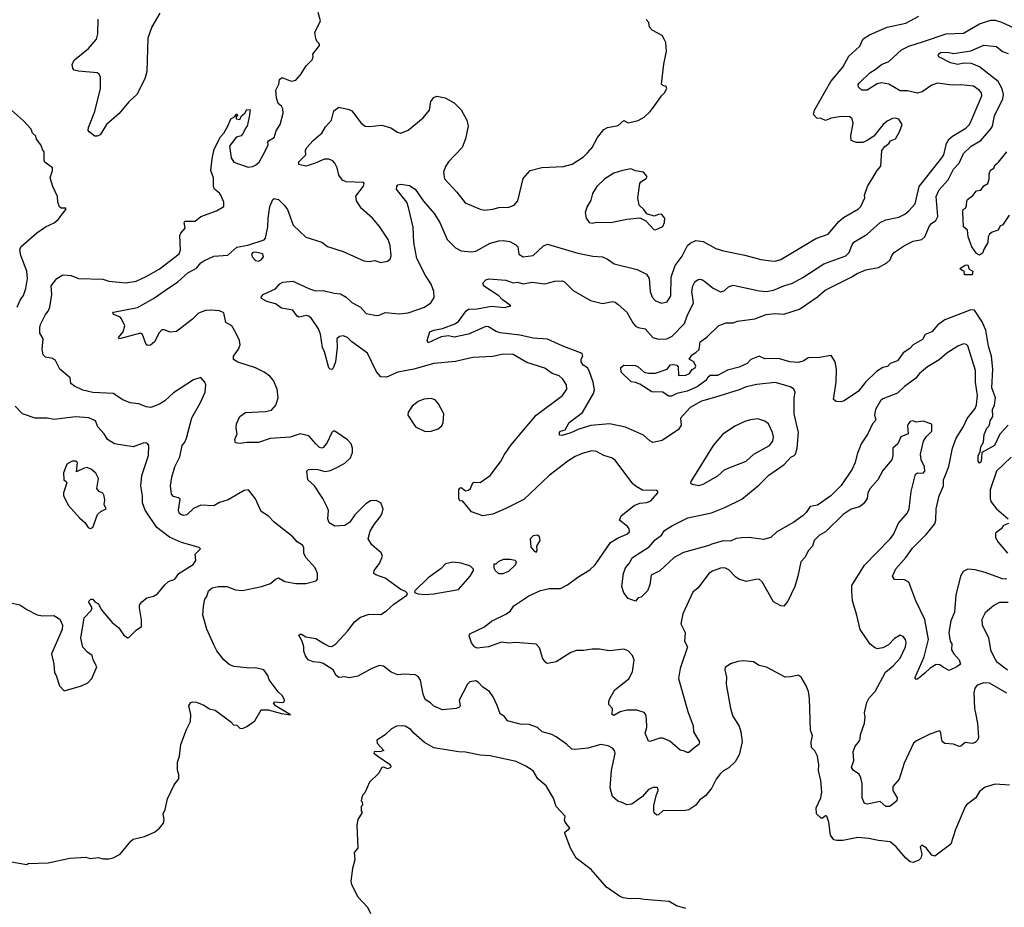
# Model space of a CAD drawing. Extents: x 1863017 to 1989460, y 394564 to 532820.
# Tile 68 of 213: x 1917416 to 1924258, y 451224 to 457394. Entities that reach past the tile are written whole.
import ezdxf

# ---------------------------------------------------------------- set-up
doc = ezdxf.new("R2010")
doc.units = 0

msp = doc.modelspace()

# ---------------------------------------------------------------- linework, layer by layer
at = {"layer": '0CON10XD'}
for points in [[(1918295, 455609.6), (1918385, 455659.1), (1918524.4, 455765.6), (1918534.4, 455795.6), (1918529.4, 455895), (1918535, 455911.2), (1918565.7, 455944.3), (1918559.2, 455985), (1918565, 455993.8), (1918635, 455994), (1918675, 456025.8), (1918785, 456066), (1918834.3, 456095.7), (1918834.4, 456125), (1918814, 456175), (1918805, 456188.8), (1918770, 456215), (1918762, 456235), (1918761.9, 456295), (1918745.6, 456345), (1918753.1, 456426.9), (1918767.8, 456495), (1918811.1, 456578.9), (1918833.8, 456605), (1918862.5, 456655), (1918884.1, 456705.9), (1918910, 456720), (1918925, 456740), (1918930, 456725), (1918921.7, 456718.3), (1918920, 456705), (1918945, 456700), (1918957.5, 456725), (1918980, 456745), (1918995, 456770), (1919017, 456767), (1919011.7, 456718.3), (1918997, 456653), (1918985, 456640), (1918970, 456605), (1918955, 456587.5), (1918921.7, 456578.3), (1918874, 456515), (1918886.7, 456435), (1918903.3, 456405), (1919005, 456370), (1919033.6, 456373.6), (1919055, 456383.8), (1919080, 456405), (1919120, 456475), (1919142.5, 456525), (1919140, 456545), (1919145, 456552.5), (1919183.8, 456575), (1919198.3, 456621.7), (1919226.7, 456665), (1919246.2, 456745), (1919243.8, 456775), (1919235, 456792.5), (1919211.7, 456811.7), (1919201.2, 456851.2), (1919196.7, 456905), (1919216.2, 456945), (1919222.3, 456977.7), (1919235, 456990), (1919245, 456990), (1919303.6, 456966.4), (1919335.8, 456974.2), (1919368.6, 457011.4), (1919405.9, 457074.1), (1919447.5, 457115), (1919456.7, 457135), (1919453.3, 457155), (1919500, 457215), (1919500, 457225), (1919480, 457245), (1919473, 457263), (1919467.5, 457305), (1919507, 457387), (1919490, 457445)], [(1918389.8, 457440.2), (1918335.7, 457345), (1918305.6, 457265), (1918298.8, 457035), (1918285, 456982), (1918229.5, 456875), (1918175, 456822.2), (1918108.3, 456741.7), (1918020.5, 456665), (1917975, 456593.3), (1917955, 456583.8), (1917937.5, 456585), (1917898.6, 456615), (1917892.9, 456625), (1917894.2, 456644.2), (1917939.2, 456755), (1917978.8, 456915), (1917978.8, 456995), (1917969.4, 457015), (1917953.8, 457023.8), (1917825, 457035.7), (1917795, 457044), (1917786.1, 457056.1), (1917780, 457085), (1917797.5, 457115), (1917894.4, 457195), (1917950.2, 457259.8), (1917959.1, 457295), (1917962.6, 457397.4)], [(1921842, 452005), (1921853.3, 452035), (1921851.7, 452051.7), (1921845, 452057.5), (1921817, 452057), (1921785, 452043.3), (1921744.2, 451995), (1921669.5, 451940.5), (1921635, 451935.5), (1921603.6, 451953.6), (1921572.3, 451962.3), (1921534.7, 451994.7), (1921519.4, 452055), (1921528.8, 452175), (1921554.4, 452294.4), (1921549.2, 452315), (1921535, 452331.4), (1921505, 452346.7), (1921455, 452355.6), (1921365, 452330.6), (1921275, 452320), (1921252.4, 452322.4), (1921215, 452359.2), (1921145, 452410), (1921115, 452426), (1921047.5, 452445), (1921013.9, 452473.9), (1920955.6, 452495.6), (1920895, 452497.5), (1920805, 452521.2), (1920785, 452550), (1920755, 452568.8), (1920733.3, 452626.7), (1920706.4, 452686.4), (1920680, 452725), (1920634.7, 452754.7), (1920605, 452787.5), (1920585, 452797.5), (1920545, 452792.5), (1920527.1, 452775), (1920470.5, 452665), (1920476.7, 452625), (1920472.5, 452615), (1920450, 452605), (1920355, 452597.5), (1920293, 452623), (1920272, 452645), (1920235, 452668.6), (1920220, 452705), (1920202, 452802), (1920185, 452828), (1920165, 452840.8), (1920085, 452845.6), (1920045, 452840), (1919997.9, 452857.9), (1919945, 452900), (1919915.8, 452905.8), (1919862.5, 452885), (1919765, 452831.2), (1919705, 452820), (1919675.6, 452825.6), (1919635, 452820.5), (1919614.7, 452834.7), (1919593.9, 452873.9), (1919525, 452918.8), (1919505, 452926.2), (1919455, 452930.4), (1919422, 452945), (1919402.7, 452972.7), (1919390.4, 453005), (1919391.1, 453035), (1919380, 453075), (1919356.7, 453115), (1919365, 453123.3), (1919375, 453123.3), (1919404.2, 453104.2), (1919475, 453092.5), (1919533.8, 453055), (1919565, 453040), (1919585, 453037.5), (1919613.8, 453055), (1919696.9, 453145), (1919742.2, 453207.8), (1919785, 453241.2), (1919845, 453261.4), (1919925, 453260.6), (1919965, 453285.6), (1920015, 453332), (1920107.5, 453395), (1920110, 453405), (1920098.3, 453418.3), (1920065, 453433.3), (1919955, 453511.2), (1919890, 453535), (1919877.5, 453545), (1919880, 453565), (1919916.2, 453615), (1919937.5, 453665), (1919927.7, 453687.7), (1919863, 453743), (1919836.7, 453785), (1919851.2, 453838.8), (1919878.8, 453885), (1919922.3, 453937.7), (1919936, 453965), (1919942, 453995), (1919925, 454036.7), (1919892.3, 454052.3), (1919855, 454049.2), (1919820.7, 454029.3), (1919745, 453953.3), (1919709.5, 453900.5), (1919675, 453878.8), (1919605, 453872.5), (1919567, 453897), (1919558.6, 453925), (1919561.7, 453981.7), (1919553.8, 454005), (1919522.5, 454065), (1919464.3, 454154.3), (1919418.8, 454195), (1919411.2, 454255), (1919422.9, 454267.1), (1919445, 454270), (1919488.3, 454268.3), (1919536.1, 454253.9), (1919575, 454261.2), (1919630, 454285), (1919675, 454312), (1919715, 454348.8), (1919730, 454385), (1919728.6, 454415), (1919719.2, 454445), (1919695, 454474), (1919605, 454533.3), (1919595, 454533.3), (1919585, 454523.8), (1919550.2, 454449.8), (1919525, 454420), (1919515, 454415.8), (1919499.7, 454419.7), (1919474.3, 454445), (1919425, 454500.5), (1919365, 454516.4), (1919295, 454492.5), (1919156.9, 454483.1), (1919075, 454454.5), (1918995, 454454.3), (1918947.5, 454447.5), (1918915, 454452.5), (1918911.2, 454475), (1918927.5, 454515), (1918920, 454555), (1918924, 454585), (1918945, 454636), (1918985.7, 454664.3), (1919125, 454669.5), (1919165, 454680), (1919196.2, 454715), (1919211.5, 454765), (1919204.4, 454825), (1919180, 454885), (1919155.3, 454915.3), (1919114.7, 454944.7), (1919055, 454973.3), (1918932.6, 455012.6), (1918901.7, 455031.7), (1918902.5, 455055), (1918937, 455103), (1918949.4, 455135), (1918943.8, 455165), (1918917.3, 455217.3), (1918891.4, 455265), (1918849.1, 455289.1), (1918835, 455355.7), (1918805, 455370.8), (1918744.7, 455375.3), (1918707.5, 455372.5), (1918658.8, 455355), (1918616.5, 455313.5), (1918505, 455225.7), (1918462.3, 455222.3), (1918419.3, 455239.3), (1918405, 455237.5), (1918385, 455217.5), (1918352, 455155), (1918325, 455132.5), (1918305, 455128.8), (1918295, 455136.7), (1918270, 455205), (1918256.2, 455216.2), (1918110, 455175), (1918102.5, 455185), (1918136.5, 455223.5), (1918147.5, 455265), (1918124.2, 455315), (1918115.3, 455325.3), (1918070, 455345), (1918064.2, 455355), (1918069.1, 455360.9), (1918236, 455394), (1918345, 455456.5), (1918428.6, 455515), (1918515, 455572.5), (1918585, 455633.8), (1918645, 455667.9), (1918675, 455704.4), (1918695, 455719.1), (1918765, 455750), (1918861.7, 455758.3), (1918925, 455812), (1919002.5, 455827.5), (1919115.9, 455864.1), (1919125.5, 455875), (1919140.4, 455955), (1919142.1, 456015), (1919154.2, 456095), (1919174.2, 456145), (1919185, 456150.8), (1919215, 456144.2), (1919255, 456105.8), (1919276.5, 456075), (1919315.7, 455965), (1919405, 455882), (1919515, 455846.7), (1919555, 455816.7), (1919665, 455781.9), (1919808.7, 455718.7), (1919845, 455714.4), (1919885, 455721.4), (1919925.9, 455705.9), (1919973.2, 455716.8), (1919991.4, 455728.6), (1919996.8, 455753.2), (1919990, 455825), (1919976.9, 455866.9), (1919916.8, 455956.8), (1919868.1, 456015), (1919791.2, 456081.2), (1919757.5, 456135), (1919752.7, 456167.3), (1919805, 456237.5), (1919810, 456255), (1919805, 456262.5), (1919685, 456267.1), (1919659.3, 456279.3), (1919633.3, 456313.3), (1919621.5, 456365), (1919605, 456398), (1919592.2, 456412.2), (1919565, 456425.5), (1919535, 456424.4), (1919465, 456394.5), (1919405, 456376.9), (1919355, 456387.5), (1919355, 456406.2), (1919404.3, 456455), (1919402.2, 456485), (1919411.1, 456505), (1919455, 456554.4), (1919493.5, 456586.5), (1919515, 456605.7), (1919540.9, 456649.1), (1919582.5, 456695), (1919599.7, 456760.3), (1919634.2, 456785.8), (1919705, 456770), (1919725, 456760), (1919788.8, 456675), (1919817.5, 456655), (1919845, 456652.2), (1919931.7, 456661.7), (1919995, 456643.3), (1920042.6, 456612.6), (1920065.8, 456605.8), (1920115, 456626.7), (1920219.1, 456710.9), (1920263.5, 456765), (1920273.5, 456826.5), (1920295, 456854), (1920315, 456862), (1920371.7, 456851.7), (1920435, 456816.9), (1920485, 456767.5), (1920523.5, 456695), (1920532.2, 456655), (1920514.6, 456565.4), (1920490.6, 456505), (1920395, 456405.8), (1920375, 456373.8), (1920361.9, 456335), (1920368.3, 456288.3), (1920454.2, 456195), (1920510.9, 456120.9), (1920615, 456076), (1920645, 456070), (1920705, 456076), (1920745, 456088), (1920815, 456090), (1920852.5, 456105), (1920877.5, 456135), (1920915, 456290), (1920962.5, 456345), (1921045, 456366.7), (1921195, 456373.8), (1921255, 456390), (1921335, 456440), (1921361.7, 456468.3), (1921393.3, 456505), (1921431.2, 456575), (1921475, 456630), (1921500, 456645), (1921575, 456658), (1921615, 456692.5), (1921645, 456677.5), (1921715, 456692.5), (1921755, 456717.5), (1921797.5, 456755), (1921833.3, 456805), (1921876.2, 456865), (1921897.5, 456885), (1921914, 456915), (1921909.4, 456929.4), (1921885, 456936.7), (1921876.4, 456946.4), (1921892, 457085), (1921910, 457175), (1921906.4, 457236.4), (1921895, 457260), (1921880, 457285), (1921810.7, 457320.7), (1921793, 457343), (1921787.5, 457375), (1921770, 457395)], [(1924275, 453504.7), (1924245, 453506.7), (1924125, 453551.3), (1924055, 453570.7), (1924005, 453574.5), (1923971.2, 453558.8), (1923954.4, 453525), (1923921.5, 453395), (1923910.9, 453275), (1923887.5, 453215), (1923873.4, 453133.4), (1923882.9, 453075), (1923893.8, 453055), (1923891.2, 453015), (1923907, 452987), (1923943.8, 452945), (1923953.3, 452915), (1923928, 452895), (1923875, 452870), (1923835, 452890), (1923810.3, 452910.3), (1923785, 452910.9), (1923742.4, 452887.6), (1923705, 452852.2), (1923655, 452810), (1923645, 452807.5), (1923637.5, 452817.5), (1923702.3, 452965), (1923731.9, 453085), (1923705.3, 453225), (1923643.8, 453355), (1923593.8, 453485), (1923565, 453500), (1923495, 453503.8), (1923481.2, 453525), (1923505, 453577.5), (1923573.3, 453655), (1923620.5, 453719.5), (1923715, 453815.7), (1923775, 453890), (1923782.7, 453915), (1923785.6, 453995), (1923805.6, 454085), (1923835.6, 454155), (1923836.7, 454195), (1923846.7, 454223.3), (1923872.6, 454287.4), (1923898.1, 454415), (1923922.5, 454485), (1923975, 454565.7), (1923998.9, 454621.1), (1924055, 454691.4), (1924064, 454716), (1924072.6, 454782.6), (1924057.3, 454875), (1924057.1, 454955), (1924005, 455126), (1923995, 455135.7), (1923975, 455140), (1923936.2, 455125), (1923858.8, 455075), (1923805, 455030.8), (1923725, 454982), (1923668.6, 454935), (1923640.9, 454899.1), (1923565, 454844.4), (1923515, 454798.2), (1923415, 454759.2), (1923397.5, 454745), (1923363.5, 454685), (1923356.9, 454645), (1923364.4, 454615), (1923361.4, 454605), (1923341.9, 454585), (1923310, 454515), (1923262.5, 454445), (1923235.6, 454375), (1923221.1, 454315), (1923200.6, 454269.4), (1923125, 454155.7), (1923051.9, 454085), (1922959.5, 454020.5), (1922909.2, 454010.8), (1922882, 453968), (1922861.5, 453948.5), (1922795, 453900.9), (1922678, 453835), (1922635, 453793.8), (1922585, 453780.8), (1922485, 453795.4), (1922435, 453791.4), (1922395, 453786.9), (1922355, 453770), (1922305, 453770.9), (1922225, 453748.9), (1922205, 453738.1), (1922028.6, 453691.4), (1921965, 453655.7), (1921865, 453562), (1921805, 453532.5), (1921795.6, 453465), (1921778, 453425), (1921735, 453380), (1921713.6, 453376.4), (1921695, 453352.5), (1921645, 453370), (1921615, 453410), (1921600, 453455), (1921612.9, 453545), (1921625, 453583.8), (1921651.9, 453615), (1921674.5, 453655), (1921790.2, 453729.8), (1921831.1, 453778.9), (1921875, 453810), (1921896.7, 453843.3), (1921951.7, 453878.3), (1922059.6, 453930.4), (1922223.8, 453966.2), (1922315, 454002.2), (1922435, 454061.4), (1922552.4, 454157.6), (1922621.2, 454228.8), (1922728, 454302), (1922775, 454354), (1922797.5, 454365), (1922806.2, 454375), (1922819.2, 454415), (1922828.9, 454525), (1922798.2, 454655), (1922798.6, 454765), (1922804.2, 454805), (1922795, 454826.7), (1922773, 454843), (1922665, 454872.2), (1922537.9, 454857.9), (1922465, 454842.7), (1922415, 454821.2), (1922245, 454767.9), (1922155, 454743.1), (1922075, 454698.5), (1922007.3, 454625), (1922012.5, 454575), (1921994.4, 454545.6), (1921880.9, 454469.1), (1921815.7, 454455.7), (1921795, 454465.7), (1921750, 454505), (1921625, 454560.8), (1921515, 454585.6), (1921385, 454572.7), (1921301.1, 454548.9), (1921245, 454521.8), (1921185, 454504.2), (1921167, 454507), (1921166.7, 454525), (1921175, 454533.3), (1921207, 454543), (1921235, 454594.3), (1921327.1, 454662.9), (1921403.8, 454795), (1921410.5, 454820.5), (1921401.9, 454875), (1921373.3, 454953.3), (1921362, 454975), (1921332.5, 454992.5), (1921318.9, 455015), (1921317.9, 455035), (1921328.8, 455055), (1921324.4, 455074.4), (1921186.5, 455126.5), (1921083.3, 455173.3), (1920985, 455181.3), (1920892.1, 455202.1), (1920755, 455218), (1920726.9, 455226.9), (1920675, 455258.8), (1920655, 455262.5), (1920535, 455208.7), (1920435, 455188.5), (1920395, 455195.7), (1920345, 455188.6), (1920255, 455147.5), (1920246.7, 455165), (1920266.7, 455225), (1920293, 455237), (1920355, 455247.5), (1920438.9, 455281.1), (1920465, 455297.1), (1920519.1, 455370.9), (1920535, 455382.2), (1920596.1, 455383.9), (1920695, 455402.2), (1920785, 455394.2), (1920830, 455405), (1920768.8, 455448.8), (1920745, 455475.7), (1920638.8, 455545), (1920636.2, 455565), (1920655, 455586.2), (1920676.1, 455593.9), (1920795, 455583.4), (1920845, 455565.4), (1920875, 455569.1), (1920915, 455558.2), (1920975, 455570.7), (1921065, 455558.2), (1921135, 455577.3), (1921185, 455579.4), (1921201.7, 455571.7), (1921262, 455512), (1921383.2, 455443.2), (1921465, 455420.6), (1921535.7, 455435.7), (1921555, 455430), (1921574.5, 455414.5), (1921635, 455360), (1921676.3, 455286.3), (1921694.7, 455264.7), (1921714.7, 455254.7), (1921763.1, 455245), (1921815.6, 455185.6), (1921855, 455174.4), (1921913.5, 455176.5), (1921950.6, 455195), (1922036.5, 455283.5), (1922053.6, 455335), (1922097.5, 455425), (1922087.3, 455505), (1922092.7, 455545), (1922107.3, 455572.7), (1922131.3, 455588.7), (1922145, 455591.4), (1922165, 455583.1), (1922235, 455527.1), (1922285, 455502.5), (1922310.5, 455509.5), (1922341.7, 455538.3), (1922375, 455548.6), (1922555, 455508.9), (1922605, 455504.4), (1922655.3, 455514.7), (1922725, 455544.5), (1922787, 455563), (1922857.4, 455602.6), (1923003.3, 455696.7), (1923157.7, 455752.3), (1923180, 455775), (1923198.1, 455825), (1923212.7, 455847.3), (1923305, 455903.1), (1923395, 455983.5), (1923435, 456002.2), (1923525, 456022.2), (1923567.8, 456042.2), (1923595, 456064.4), (1923639.1, 456115), (1923666.2, 456235), (1923825, 456433.1), (1923836.9, 456455), (1923857.4, 456532.6), (1923875.6, 456565), (1923897.1, 456585), (1923990.4, 456639.6), (1924015.2, 456664.8), (1924030.4, 456695), (1924103.1, 456865), (1924100, 456885), (1924084.3, 456905), (1924045, 456931.9), (1923955, 456940.5), (1923895, 456938.9), (1923795, 456952.2), (1923755, 456939.6), (1923687.6, 456892.4), (1923655, 456883.1), (1923585, 456898.6), (1923535, 456899.4), (1923455, 456947.2), (1923405, 456955.4), (1923375, 456948.5), (1923305, 456903.6), (1923268.8, 456905), (1923244.7, 456924.7), (1923243.2, 456943.2), (1923251.1, 456955), (1923324.3, 457025.7), (1923368, 457052), (1923405, 457083.6), (1923455, 457104), (1923542.9, 457185), (1923595, 457210.8), (1923697.3, 457242.7), (1923855, 457295.4), (1923975, 457299.5), (1924085, 457366.4), (1924165, 457390), (1924195, 457390), (1924238.1, 457378.1), (1924355, 457323.5)], [(1923192, 456588), (1923208.8, 456675), (1923201.2, 456705), (1923185, 456720), (1923125, 456721.4), (1923055, 456708.9), (1923015, 456694.2), (1922985, 456707.5), (1922955, 456710), (1922932, 456735), (1922939.2, 456765), (1923052.2, 456965), (1923135, 457064.2), (1923178.7, 457141.3), (1923255, 457211.2), (1923278.3, 457261.7), (1923320.3, 457289.7), (1923445, 457341.5), (1923575, 457370.5), (1923665, 457419.5)], [(1924284.4, 454575), (1924227.3, 454512.7), (1924190, 454435), (1924101.2, 454385), (1924100.6, 454349.4), (1924097, 454323), (1924085, 454312.5), (1924075.8, 454325.8), (1924077.5, 454365), (1924090.5, 454389.5), (1924095.4, 454424.6), (1924113.3, 454456.7), (1924118.9, 454511.1), (1924137.7, 454555), (1924156, 454575), (1924160.2, 454605), (1924177.3, 454635), (1924175.3, 454684.7), (1924190.8, 454715), (1924198, 454765), (1924171.2, 454835), (1924178.2, 454965), (1924169.7, 455055), (1924148.8, 455125), (1924130.9, 455235), (1924104.6, 455295), (1924050, 455375), (1924025, 455376.7), (1923845, 455307.3), (1923796.4, 455273.6), (1923755, 455225.5), (1923708, 455205), (1923689.4, 455170.6), (1923625.9, 455134.1), (1923601.1, 455108.9), (1923555, 455078.9), (1923516.9, 455023.1), (1923464.7, 455005.3), (1923445.4, 454984.6), (1923415, 454975.8), (1923370.9, 454949.1), (1923293.5, 454875), (1923245, 454812.5), (1923144.5, 454745.5), (1923121.7, 454738.3), (1923090.1, 454740.1), (1923070.6, 454755), (1923089.2, 454875), (1923092.5, 454965), (1923083.1, 455015), (1923055, 455058.8), (1922975, 455046.9), (1922895.6, 455044.4), (1922865, 455022.9), (1922828.4, 455011.6), (1922767.5, 455015), (1922690, 455040), (1922595, 455037.1), (1922555, 455055.6), (1922497.1, 455032.9), (1922470.4, 455005), (1922451.1, 454995), (1922415, 454978.1), (1922335, 454958.2), (1922265, 454920.8), (1922215, 454920), (1922195.4, 454905), (1922184.6, 454885), (1922125, 454842.2), (1922055, 454811.5), (1921983.2, 454796.8), (1921945, 454778.1), (1921925, 454777.1), (1921885.8, 454805.8), (1921808.3, 454808.3), (1921725, 454860), (1921695, 454872.5), (1921665, 454876.7), (1921596.7, 454945), (1921593.9, 454976.1), (1921615, 454993.3), (1921695, 454989.4), (1921715, 454982), (1921754.6, 454944.6), (1921785, 454937.3), (1921835, 454936.6), (1921915.4, 454964.6), (1921938.8, 454995), (1921961.7, 454998.3), (1921982, 454992), (1921991.7, 454981.7), (1921995, 454920), (1922045, 454923.3), (1922070, 454935), (1922088.4, 454961.6), (1922110.8, 454975), (1922114.2, 454985), (1922100, 455015), (1922068, 455035), (1922089.5, 455065), (1922115, 455081.8), (1922137.6, 455102.4), (1922144.4, 455155.6), (1922191.6, 455188.4), (1922275, 455269.2), (1922325, 455288), (1922375, 455288.1), (1922405, 455297.5), (1922525.5, 455314.5), (1922602.5, 455345), (1922665, 455352.1), (1922725, 455348.1), (1922835, 455381.8), (1922961.2, 455468.8), (1923012.2, 455515), (1923195, 455603.8), (1923235, 455630), (1923295, 455654.5), (1923385, 455672.5), (1923442.5, 455705), (1923465.6, 455725), (1923476.7, 455755), (1923495, 455777.1), (1923565, 455824.2), (1923625, 455854.3), (1923684.5, 455865.5), (1923706.9, 455885), (1923738.5, 455961.5), (1923751.8, 455978.2), (1923782.2, 455997.8), (1923795.2, 456025), (1923784.1, 456165), (1923805, 456211.9), (1923868.1, 456281.9), (1923905, 456354.4), (1923943.8, 456396.2), (1923975.5, 456465), (1924028.5, 456515), (1924095.4, 456554.6), (1924165, 456636.1), (1924175.6, 456655), (1924190, 456725), (1924247.5, 456845), (1924252.5, 456875), (1924244, 456914), (1924215.5, 456965.5), (1924086.8, 457066.8), (1924029.5, 457090.5), (1923975, 457091.7), (1923935, 457082.4), (1923885, 457093.4), (1923804, 457135), (1923798.1, 457145), (1923801.5, 457155), (1923815, 457165.8), (1923865, 457168.6), (1923905, 457159.1), (1924025, 457177.6), (1924115, 457217.3), (1924205, 457208.8), (1924245, 457173.3), (1924285, 457159.5)], [(1917398.1, 455395), (1917419.2, 455445), (1917443, 455477), (1917458.8, 455525), (1917471.6, 455595), (1917467, 455647), (1917425.3, 455755), (1917418.2, 455795), (1917423.7, 455815), (1917535, 455913.1), (1917595, 455953.9), (1917657, 455983), (1917684.2, 456005.8), (1917737.5, 456075), (1917737.5, 456085), (1917705, 456083.3), (1917693, 456093), (1917682.5, 456125), (1917680, 456165), (1917646.7, 456235), (1917628, 456295), (1917644, 456345), (1917643.9, 456363.9), (1917590.8, 456405), (1917586, 456415), (1917586.7, 456475), (1917576.4, 456486.4), (1917563.6, 456523.6), (1917533.9, 456563.9), (1917527.5, 456585), (1917506.4, 456606.4), (1917495, 456632.5), (1917441.7, 456691.7), (1917337.5, 456785)], [(1924275, 452713.3), (1924155, 452782.9), (1924115, 452784.5), (1924070.6, 452769.4), (1924052.8, 452747.2), (1924045.6, 452715), (1924050, 452605), (1924056.9, 452573.1), (1924071.1, 452501.1), (1924079.4, 452405), (1924071.4, 452385), (1924055, 452369.4), (1924035, 452362.9), (1923985, 452370), (1923955, 452344), (1923945, 452342.5), (1923905, 452357.8), (1923845, 452362.5), (1923827, 452377), (1923815.8, 452445.8), (1923805, 452450), (1923736.7, 452425), (1923648.6, 452381.4), (1923627.5, 452365), (1923563.1, 452226.9), (1923526.9, 452115), (1923482.9, 452065), (1923483.1, 452035), (1923512.9, 451985), (1923510.8, 451965), (1923462.5, 451925), (1923435, 451925.8), (1923395, 451958.5), (1923305, 451942.2), (1923286.7, 451945), (1923270, 451985), (1923270, 452085), (1923261.2, 452125), (1923248.6, 452148.6), (1923210, 452175), (1923197.1, 452195), (1923212, 452245), (1923208.5, 452305), (1923222.5, 452345), (1923246.6, 452373.4), (1923256, 452395), (1923260, 452425), (1923286.5, 452505), (1923290.5, 452545), (1923285.6, 452575), (1923302.9, 452647.1), (1923319.4, 452680.6), (1923361.4, 452725), (1923432.2, 452857.8), (1923485, 452903.5), (1923533.4, 452956.6), (1923571.1, 453035), (1923575.7, 453065), (1923571.2, 453085), (1923555, 453106.7), (1923535, 453116.7), (1923495, 453093.8), (1923452.4, 453047.6), (1923415, 453027.5), (1923375, 453022), (1923355, 453030), (1923325, 453054), (1923255.5, 453155.5), (1923234.5, 453255), (1923204, 453354), (1923199.5, 453420.5), (1923198.2, 453461.8), (1923286.7, 453603.3), (1923465, 453784.4), (1923487.5, 453815), (1923523.1, 453895), (1923585, 453966), (1923596.4, 453995), (1923610.4, 454115), (1923640.6, 454235), (1923655, 454243.3), (1923695, 454242.2), (1923706.5, 454255), (1923702.7, 454285), (1923681.2, 454335), (1923675.5, 454375), (1923696.4, 454463.6), (1923714.5, 454495.5), (1923753.8, 454535), (1923755, 454582.5), (1923695, 454603.8), (1923646.7, 454596.7), (1923625.9, 454605.9), (1923605, 454601.2), (1923591.7, 454588.3), (1923585, 454570), (1923590, 454515), (1923540, 454495), (1923518.6, 454445), (1923483.6, 454416.4), (1923484.4, 454365), (1923475.7, 454335), (1923415, 454260.8), (1923380, 454195), (1923325, 454135.8), (1923309.6, 454105), (1923306.2, 454065), (1923280.4, 454029.6), (1923252.9, 454007.1), (1923195, 453990.7), (1923138.1, 453955), (1923015.4, 453834.6), (1922975, 453810), (1922938, 453775), (1922925.8, 453735), (1922897.5, 453705), (1922871.2, 453655), (1922845, 453626.7), (1922824.3, 453525), (1922801.4, 453455), (1922755, 453353.3), (1922725, 453316.7), (1922705, 453318.8), (1922655, 453346.7), (1922575, 453487.5), (1922555, 453504), (1922531.7, 453501.7), (1922465, 453488.1), (1922413.3, 453505), (1922390.2, 453520.2), (1922345, 453570.8), (1922315, 453583.3), (1922285, 453582.5), (1922229.8, 453560.2), (1922204.3, 453545), (1922130, 453445), (1922094.7, 453415.3), (1922024.4, 453265), (1922010, 453195), (1922041.4, 453135), (1922035.6, 453075), (1922056.9, 453035), (1922005.6, 452885), (1921993.1, 452815), (1922058.1, 452585), (1922095.6, 452485.6), (1922099.2, 452445), (1922140, 452375), (1922136.2, 452355), (1922100.7, 452329.3), (1922065, 452299.2), (1922055, 452299.2), (1922035, 452310.6), (1922005, 452316.9), (1921935, 452378.6), (1921885, 452400), (1921865, 452400.8), (1921795, 452376.5), (1921785, 452379.4), (1921762.2, 452435), (1921774.2, 452475), (1921772.7, 452535), (1921767.8, 452565), (1921755, 452579.4), (1921705, 452594.4), (1921635, 452593.6), (1921587.9, 452582.1), (1921545, 452557.5), (1921533.9, 452563.9), (1921536.7, 452605), (1921511.2, 452635), (1921509.2, 452655), (1921516, 452675), (1921550.8, 452735), (1921648.5, 452811.5), (1921675, 452860), (1921686.1, 452945), (1921675, 452974.3), (1921645, 453007.8), (1921615, 453017.8), (1921515, 453006.4), (1921445, 453019.4), (1921395, 453019.2), (1921335, 453009.2), (1921285, 453010), (1921245, 452995.7), (1921145, 452930.8), (1921085, 452920), (1921074.2, 452924.2), (1921051.7, 452951.7), (1921028.8, 453028.8), (1921005, 453053.3), (1920865, 453065.4), (1920815, 453059.6), (1920765, 453068.2), (1920675, 453034.4), (1920595, 453026), (1920576.7, 453035), (1920555, 453063.3), (1920539.3, 453110.7), (1920545, 453126.2), (1920645, 453173.3), (1920695, 453212.5), (1920798.8, 453265), (1920825.7, 453284.3), (1920850.9, 453319.1), (1920955, 453390), (1921035, 453427.1), (1921095, 453439.2), (1921175, 453441.4), (1921224, 453465), (1921295, 453518.6), (1921378.9, 453571.1), (1921415, 453604), (1921520.7, 453759.3), (1921575, 453793.3), (1921635, 453818.1), (1921652.9, 453835), (1921651.1, 453855), (1921640.9, 453870.9), (1921583.3, 453915), (1921595.8, 453945), (1921685, 454017.8), (1921725, 454034.4), (1921775, 454038.6), (1921801.1, 454048.9), (1921851.2, 454105), (1921850, 454115), (1921840.5, 454120.5), (1921744.5, 454124.5), (1921699.3, 454149.3), (1921678, 454168), (1921555, 454333.3), (1921529.1, 454349.1), (1921475.4, 454365.4), (1921425, 454393.3), (1921392.2, 454397.8), (1921325, 454377.8), (1921275, 454357.1), (1921224.6, 454325.4), (1921095.3, 454224.7), (1920920.2, 454059.8), (1920795, 453995.4), (1920705, 453956.8), (1920635, 453944.7), (1920555, 453972.9), (1920495, 454047.5), (1920475, 454050), (1920467.5, 454065), (1920467.5, 454125), (1920475, 454137.5), (1920485, 454142.5), (1920515, 454118.8), (1920535, 454122.9), (1920548.2, 454135), (1920565, 454175.5), (1920575, 454180.4), (1920615, 454178.1), (1920685, 454226.9), (1920758.3, 454321.7), (1920785, 454372.5), (1920831.3, 454438.7), (1921005, 454644.4), (1921187.2, 454782.8), (1921217.5, 454825), (1921216.6, 454856.6), (1921190.8, 454895), (1921165, 454918.1), (1921115.4, 454935.4), (1921065, 454971.9), (1920941.1, 455011.1), (1920845, 455066.4), (1920775, 455068.5), (1920705, 455053.5), (1920565, 455046.9), (1920445, 455018.8), (1920295, 455005.3), (1920155.4, 454964.6), (1920045, 454943.3), (1919965, 454910), (1919925, 454912.5), (1919895.5, 454945.5), (1919832.9, 455075), (1919724.4, 455155), (1919694.2, 455185), (1919665, 455196.5), (1919638.3, 455191.7), (1919620, 455175), (1919622.9, 455115), (1919610, 455015), (1919595, 454972.5), (1919585, 454963.3), (1919573.9, 454963.9), (1919563.8, 454975), (1919535.5, 455085), (1919520.9, 455115), (1919507.3, 455207.3), (1919493.3, 455245), (1919445, 455316.2), (1919425, 455333.3), (1919408.3, 455338.3), (1919355, 455327.5), (1919343.6, 455333.6), (1919315, 455376), (1919235, 455389.2), (1919195, 455420), (1919132.5, 455435), (1919097.5, 455455), (1919093.8, 455466.2), (1919107.5, 455485), (1919195, 455524.2), (1919225, 455558), (1919245, 455570), (1919315, 455576.7), (1919425, 455525.6), (1919469.7, 455509.7), (1919525, 455511.5), (1919602.5, 455492.5), (1919645, 455488.5), (1919685, 455466.4), (1919725, 455428.9), (1919785, 455395.7), (1919825, 455352), (1919895, 455338.6), (1919915, 455339.4), (1919955, 455358.6), (1920055, 455350.5), (1920115, 455357.5), (1920228.8, 455395), (1920274.2, 455425), (1920296.8, 455463.2), (1920293.3, 455505), (1920275, 455556), (1920236, 455616), (1920176.8, 455735), (1920155.4, 455845), (1920150.9, 455950.9), (1920118.1, 456088.1), (1920105.4, 456125.4), (1920066.7, 456175), (1920035.8, 456215), (1920035.9, 456234.1), (1920045, 456246.2), (1920065, 456250), (1920125, 456242.5), (1920165, 456217.1), (1920222, 456132), (1920296, 456046), (1920336.9, 455985), (1920387.4, 455867.4), (1920445, 455808.6), (1920485, 455787.1), (1920555, 455780), (1920585, 455784.4), (1920685, 455840), (1920745, 455857.8), (1920775, 455860), (1920822.2, 455852.2), (1920865, 455828.8), (1920876.7, 455815), (1920884, 455765), (1920915, 455746), (1920983.3, 455755), (1921055, 455821.4), (1921085, 455834.3), (1921295, 455771.5), (1921398.6, 455751.4), (1921465, 455745.7), (1921499.7, 455729.7), (1921546.8, 455696.8), (1921708, 455658), (1921771.2, 455625), (1921790.6, 455595), (1921797.8, 455505), (1921810.6, 455465), (1921835, 455439.2), (1921875, 455424.4), (1921915, 455434), (1921941.1, 455475), (1921942.3, 455605), (1921970, 455685), (1922018.9, 455751.1), (1922057.8, 455825), (1922075, 455840), (1922115, 455858.9), (1922165, 455853.3), (1922254.6, 455804.6), (1922307.2, 455787.2), (1922455, 455757.3), (1922567, 455727), (1922637.1, 455717.1), (1922665, 455716.7), (1922705, 455726.7), (1922947.9, 455872.1), (1923035, 455902.9), (1923107.5, 455992.5), (1923141.3, 456018.7), (1923245, 456079.2), (1923261.2, 456095), (1923290, 456155), (1923286.7, 456175), (1923306.7, 456235), (1923374, 456346), (1923400, 456375), (1923407.5, 456485), (1923427, 456513), (1923455, 456532.5), (1923467, 456553), (1923503, 456567), (1923530, 456615), (1923547.5, 456665), (1923525, 456702.5), (1923505, 456710), (1923482.3, 456707.7), (1923445, 456688.8), (1923416.7, 456665), (1923352.5, 456585), (1923306.1, 456553.9), (1923275, 456541.2), (1923231.7, 456541.7), (1923193.3, 456553.3), (1923192, 456588)], [(1924153.8, 456323.8), (1924162.5, 456347.5), (1924185, 456362.5), (1924193.8, 456385), (1924218, 456405), (1924274.8, 456475.2)], [(1921835, 455933.3), (1921885, 455957.5), (1921896.7, 455985), (1921900, 456015), (1921875, 456043.3), (1921855, 456041.2), (1921825, 456027.5), (1921773.9, 456043.9), (1921752.5, 456075), (1921720, 456105), (1921711.2, 456155), (1921726.2, 456255), (1921732.3, 456267.7), (1921769.3, 456290.7), (1921777.5, 456305), (1921750, 456335), (1921695, 456343.8), (1921663.6, 456356.4), (1921605, 456346.7), (1921545, 456326.7), (1921481.7, 456288.3), (1921427.5, 456235), (1921397.5, 456185), (1921385, 456140), (1921360, 456095), (1921346.7, 456055), (1921353.6, 456013.6), (1921374.2, 455984.2), (1921395, 455980), (1921425, 455986.2), (1921525, 455984.3), (1921635, 456007.5), (1921725, 456017.5), (1921766.1, 455996.1), (1921822.5, 455935), (1921835, 455933.3)], [(1924292.1, 456035), (1924245, 455966), (1924229.5, 455960.5), (1924215, 455930), (1924172.9, 455917.1), (1924156.2, 455903.8), (1924146.9, 455885), (1924142.5, 455845), (1924117.5, 455802.5), (1924107.7, 455772.3), (1924085, 455757.5), (1924065, 455770), (1924032.5, 455815), (1924007.5, 455885), (1924001.7, 455931.7), (1923974.2, 455954.2), (1923970.5, 456059.5), (1923973.3, 456075), (1923987.5, 456085), (1923995, 456100), (1923996.7, 456135), (1924003.3, 456145), (1924038.7, 456171.3), (1924065, 456204), (1924095, 456208.8), (1924115, 456238.8), (1924144.1, 456255.9), (1924152.5, 456285), (1924153.8, 456323.8)], [(1919075, 455715.8), (1919095, 455724.4), (1919110.6, 455745), (1919105, 455767.1), (1919055, 455777.8), (1919037.5, 455775), (1919026.2, 455765), (1919032, 455745), (1919055, 455720.8), (1919075, 455715.8)], [(1924035, 455620), (1923981.7, 455621.7), (1923980, 455645), (1923965, 455650), (1923950, 455665), (1923985, 455687.5), (1924005, 455690), (1924015, 455660), (1924040, 455645), (1924035, 455620)], [(1917345, 451542.5), (1917465, 451522.5), (1917475, 451527.5), (1917615, 451532.5), (1917765, 451566.7), (1917875, 451572.5), (1917905, 451562.5), (1917965, 451570), (1917995, 451560), (1918035, 451560), (1918065, 451567.5), (1918115, 451592.5), (1918187.5, 451685), (1918205, 451696.7), (1918283.8, 451716.2), (1918353.6, 451746.4), (1918387.5, 451775), (1918415, 451810), (1918420, 451835), (1918412.5, 451875), (1918427, 451903), (1918443, 451977), (1918490, 452075), (1918523, 452117), (1918523.3, 452145), (1918513, 452177), (1918513, 452233), (1918526.4, 452273.6), (1918536.7, 452355), (1918575, 452460), (1918602.5, 452515), (1918606.4, 452563.6), (1918591.2, 452625), (1918605, 452646.7), (1918617, 452653), (1918645, 452650), (1918695, 452630), (1918735, 452603.3), (1918773.6, 452593.6), (1918883, 452513), (1918901.7, 452491.7), (1918925, 452490), (1918945, 452470), (1918965, 452467.5), (1918995, 452480), (1919049.3, 452520.7), (1919093.9, 452596.1), (1919142.5, 452597.5), (1919235, 452570.6), (1919298.3, 452561.7), (1919195, 452624), (1919180, 452645), (1919186.7, 452653.3), (1919245, 452647.5), (1919255, 452652.5), (1919257.5, 452665), (1919243.3, 452695), (1919212.3, 452722.3), (1919148.8, 452805), (1919141.2, 452835), (1919113.3, 452875), (1919055, 452888.5), (1919015, 452886.7), (1918905, 452897.3), (1918871.9, 452911.9), (1918835.3, 452945.3), (1918786.9, 453006.9), (1918765, 453048.8), (1918717.8, 453157.8), (1918690, 453255), (1918692.7, 453317.3), (1918703.3, 453365), (1918716, 453384), (1918728, 453425), (1918754.5, 453445.5), (1918795, 453454.2), (1918855, 453454.2), (1918915, 453431.9), (1918965, 453427.1), (1919095.6, 453454.4), (1919160, 453475), (1919195, 453506), (1919215, 453513.8), (1919258.3, 453488.3), (1919334.2, 453475.8), (1919405, 453474), (1919476.2, 453493.8), (1919486.2, 453505), (1919486, 453545), (1919469.2, 453585), (1919404.2, 453655), (1919391.9, 453685), (1919390.6, 453725), (1919381.1, 453741.1), (1919344.3, 453765), (1919315, 453798.6), (1919185, 453901.4), (1919145, 453943.3), (1919095, 453975.7), (1919054.4, 454064.4), (1919006.7, 454125), (1918975, 454122.5), (1918864.5, 454055.5), (1918805, 454037.1), (1918765, 454014.3), (1918675, 454020.4), (1918625, 453995.4), (1918577.4, 453952.6), (1918555, 453948.6), (1918535, 453954.8), (1918524.2, 453965), (1918519, 453985), (1918530.7, 454060.7), (1918519.5, 454069.5), (1918485, 454078.8), (1918472, 454095), (1918464.3, 454154.3), (1918473.1, 454215), (1918494.4, 454285), (1918528.6, 454355), (1918546.1, 454433.9), (1918565, 454457.5), (1918575.8, 454484.2), (1918612.6, 454627.4), (1918671.2, 454728.8), (1918706, 454805), (1918710, 454855), (1918703.8, 454875), (1918675, 454906.7), (1918625, 454890), (1918485, 454800.8), (1918425, 454745.8), (1918388.7, 454721.3), (1918328.3, 454698.3), (1918295, 454702.5), (1918245, 454724), (1918185, 454731.9), (1918132, 454752), (1918065, 454795.6), (1917925, 454801.8), (1917855, 454818.5), (1917796.3, 454846.3), (1917770.8, 454865), (1917766.2, 454905), (1917696, 454965), (1917665.7, 455025.7), (1917645, 455040), (1917595, 455048.8), (1917578.8, 455065), (1917572, 455105), (1917580, 455175), (1917555.8, 455215.8), (1917555.8, 455255), (1917560, 455275), (1917594.6, 455345), (1917615, 455368.9), (1917626.5, 455395), (1917640.6, 455485), (1917635.5, 455544.5), (1917673.7, 455596.3), (1917715, 455620.8), (1917775, 455615.8), (1917825, 455594.4), (1917995, 455591.4), (1918035, 455575.6), (1918155, 455564.5), (1918225, 455576.4), (1918295, 455609.6)], [(1917355, 453340), (1917417.7, 453327.7), (1917465, 453293.3), (1917538.3, 453258.3), (1917575, 453251.2), (1917653.1, 453253.1), (1917695, 453227.5), (1917713.3, 453185), (1917711.2, 453155), (1917638, 452985), (1917653.6, 452913.6), (1917657.5, 452855), (1917670, 452835), (1917693.9, 452763.9), (1917725, 452730), (1917845, 452763.3), (1917890, 452785), (1917917.5, 452815), (1917952.5, 452895), (1917926.2, 452945), (1917920, 452975), (1917887.3, 452997.3), (1917855, 453033.3), (1917840.8, 453095), (1917863.6, 453236.4), (1917912.3, 453287.7), (1917918.8, 453305), (1917897.5, 453345), (1917900, 453355), (1917910, 453365), (1917925, 453366.7), (1917938.3, 453348.3), (1917963.9, 453333.9), (1917983.3, 453295), (1918060, 453205), (1918105, 453167.5), (1918137.3, 453117.3), (1918165, 453096.2), (1918175, 453098.8), (1918225, 453150), (1918262.5, 453175), (1918263, 453223), (1918250, 453305), (1918250, 453325), (1918262.5, 453345), (1918300, 453375), (1918345, 453387.5), (1918375, 453403.3), (1918423.8, 453465), (1918450.7, 453489.3), (1918495, 453506), (1918521.2, 453545), (1918622.1, 453607.9), (1918641.2, 453635), (1918635, 453680), (1918672.5, 453715), (1918662.5, 453725), (1918540.7, 453760.7), (1918457.9, 453797.9), (1918370, 453865), (1918287.1, 453985), (1918270.4, 454035), (1918270.8, 454085), (1918258.4, 454155), (1918266.2, 454225), (1918311.4, 454365), (1918313.8, 454435), (1918305, 454448.8), (1918295, 454453.8), (1918275, 454450), (1918205, 454425.6), (1918075, 454445.5), (1918025.5, 454475.5), (1918004.3, 454515), (1917959.2, 454565), (1917942, 454605), (1917896.2, 454626.2), (1917805, 454633.3), (1917655, 454615.6), (1917606.4, 454623.6), (1917525, 454624.4), (1917435, 454653.3), (1917385, 454706.7)], [(1920235, 454532.5), (1920275, 454534.2), (1920325, 454550), (1920348.8, 454571.2), (1920358.8, 454595), (1920364, 454655), (1920326.2, 454725), (1920302.3, 454752.3), (1920275, 454760), (1920224.4, 454755.6), (1920185, 454739.2), (1920142.4, 454707.6), (1920116, 454665), (1920114, 454645), (1920166.7, 454565), (1920235, 454532.5)], [(1922135, 454157.1), (1922165, 454164.4), (1922267.6, 454222.4), (1922315, 454266.9), (1922465, 454325.7), (1922517, 454373), (1922625.8, 454435), (1922649.2, 454465), (1922654.2, 454495), (1922648, 454525), (1922620, 454585), (1922595, 454603.8), (1922545, 454618.8), (1922495, 454612.5), (1922455, 454601.2), (1922385, 454568), (1922300.3, 454509.7), (1922235, 454434), (1922080, 454185), (1922077.5, 454175), (1922090, 454165), (1922135, 454157.1)], [(1917905, 453856.7), (1917925, 453863.3), (1917957.5, 453955), (1917980, 453975), (1918017.5, 453995), (1918002.5, 454025), (1918007.5, 454055), (1918002.5, 454085), (1917993, 454103), (1917967.5, 454115), (1917953.3, 454135), (1917963.8, 454205), (1917945, 454241.2), (1917915, 454267.5), (1917885, 454280.8), (1917865, 454277.1), (1917810.7, 454250.7), (1917817.1, 454317.1), (1917805, 454326.2), (1917780, 454325), (1917743.8, 454305), (1917721.2, 454245), (1917722.5, 454195), (1917740, 454185), (1917743.3, 454175), (1917720.8, 454105), (1917720.8, 454085), (1917755, 454016.2), (1917831.7, 453931.7), (1917869.5, 453899.5), (1917892.5, 453865), (1917905, 453856.7)], [(1924306.2, 454353.8), (1924204.3, 454255.7), (1924160.4, 454125), (1924158.9, 454065), (1924165.6, 454045), (1924205, 453994.2), (1924283.8, 453925)], [(1924287, 453893), (1924252.2, 453877.8), (1924235.5, 453854.5), (1924196.7, 453825), (1924197.5, 453795), (1924215, 453761.2), (1924279.2, 453685)], [(1921005, 453692.5), (1921012.5, 453705), (1921010, 453735), (1921032.5, 453775), (1921028.3, 453798.3), (1921015, 453810), (1920985, 453807.5), (1920962.5, 453785), (1920968.3, 453728.3), (1920990.7, 453700.7), (1921005, 453692.5)], [(1920235, 453398.8), (1920295, 453404.3), (1920465, 453432.5), (1920546.7, 453525), (1920570, 453565), (1920570, 453575), (1920550, 453595), (1920485, 453617.5), (1920425, 453623.1), (1920375, 453611.4), (1920345, 453579.2), (1920253.8, 453515), (1920162.5, 453425), (1920160, 453415), (1920165, 453410), (1920185, 453403.3), (1920235, 453398.8)], [(1920743.6, 453543.6), (1920775, 453543.8), (1920815, 453561.2), (1920862.5, 453605), (1920867.5, 453625), (1920860, 453635), (1920825, 453642.5), (1920777, 453643), (1920740, 453625), (1920725, 453610), (1920711.7, 453608.3), (1920710, 453585), (1920720, 453565), (1920743.6, 453543.6)], [(1924285, 453343.1), (1924225, 453343.1), (1924185, 453322.5), (1924125, 453270), (1924100.8, 453225), (1924104.3, 453185), (1924149.3, 453099.3), (1924161.1, 453015), (1924184.6, 452965), (1924205, 452933.6), (1924281.1, 452875)], [(1924295, 452073.3), (1924195, 452080), (1924125, 452058.8), (1924085, 452028.8), (1924060, 451985), (1923995, 451936.7), (1923985, 451922.5), (1923918.8, 451765), (1923887, 451663), (1923775, 451580), (1923755, 451586.7), (1923715, 451637.5), (1923685, 451656.7), (1923673.8, 451645), (1923683.9, 451593.9), (1923678.8, 451565), (1923665, 451551.2), (1923625, 451536.2), (1923605, 451541.2), (1923575, 451566), (1923506.2, 451645), (1923465, 451679.2), (1923385, 451687.8), (1923315, 451703.3), (1923241.1, 451708.9), (1923135, 451688.6), (1923095, 451688.1), (1923074.2, 451694.2), (1923050.7, 451725), (1923037.8, 451815), (1923025, 451856.7), (1923015, 451860), (1922995, 451844), (1922985, 451843.8), (1922953.1, 451875), (1922951.1, 451915), (1922982.9, 451985), (1922990.8, 452025), (1922982.9, 452105), (1922968.1, 452175), (1922970, 452215), (1922960, 452275), (1922941.7, 452311.7), (1922918.8, 452335), (1922916, 452375), (1922926, 452415), (1922911.2, 452455), (1922905.6, 452675), (1922897.8, 452725), (1922878.3, 452768.3), (1922845.6, 452825), (1922825, 452838.8), (1922775, 452826.2), (1922735, 452824), (1922605, 452893.8), (1922554, 452904), (1922515, 452930), (1922445, 452936.7), (1922407, 452933), (1922355, 452916.2), (1922318.3, 452891.7), (1922316.7, 452875), (1922328.8, 452825), (1922326.2, 452775), (1922355.7, 452605), (1922372, 452552), (1922415, 452483.3), (1922426.7, 452445), (1922435.6, 452375), (1922415.6, 452285), (1922387.5, 452235), (1922345, 452194.4), (1922306.4, 452173.6), (1922286, 452155), (1922255, 452114.2), (1922226.7, 452055), (1922185, 452001.8), (1922140.5, 451969.5), (1922114.3, 451935), (1922065, 451901.9), (1922043.5, 451896.5), (1921884.5, 451895.5), (1921855, 451866.7), (1921842.5, 451865), (1921825, 451880), (1921821.9, 451895), (1921823.1, 451935), (1921842, 452005)], [(1922045, 451216.7), (1921980, 451235), (1921930, 451265), (1921755, 451278), (1921715, 451286), (1921655, 451283.8), (1921610.7, 451290.7), (1921585, 451302.5), (1921495, 451363.3), (1921387, 451487), (1921283.8, 451565), (1921243.8, 451635), (1921205, 451740), (1921205, 451746.7), (1921240, 451775), (1921206.2, 451815), (1921201.2, 451828.8), (1921207.7, 451857.7), (1921144, 451925), (1921125, 451982.5), (1921075, 452068.8), (1921017.5, 452117.5), (1920985, 452172), (1920933.8, 452205), (1920866.7, 452236.7), (1920685, 452278), (1920615, 452281.2), (1920513.6, 452303.6), (1920465, 452304), (1920295, 452332.9), (1920229.4, 452369.4), (1920155.6, 452435.6), (1920135, 452461.2), (1920095, 452483.3), (1920075, 452486.7), (1920035, 452482.5), (1920000, 452465), (1919955, 452422.5), (1919897.5, 452385), (1919901.2, 452365), (1919946.7, 452315), (1919925, 452306.2), (1919880, 452305), (1919877.5, 452295), (1919905, 452274.4), (1919985, 452219.2), (1919995.8, 452205), (1919992, 452195), (1919975, 452185.8), (1919945, 452197.5), (1919933.8, 452195), (1919910, 452155), (1919847.5, 452095), (1919815, 452020), (1919800, 452005), (1919793, 451987), (1919790, 451965), (1919797, 451957), (1919797.5, 451935), (1919790, 451925), (1919790, 451895), (1919796.4, 451883.6), (1919766.7, 451835), (1919758.8, 451795), (1919766.2, 451635), (1919741.2, 451605), (1919746, 451555), (1919728.6, 451495), (1919718, 451405), (1919722.1, 451382.1), (1919766.8, 451296.8), (1919834.3, 451224.3), (1919855, 451180)]]:
    msp.add_lwpolyline(points, dxfattribs=at)

doc.saveas('drawing.dxf')
